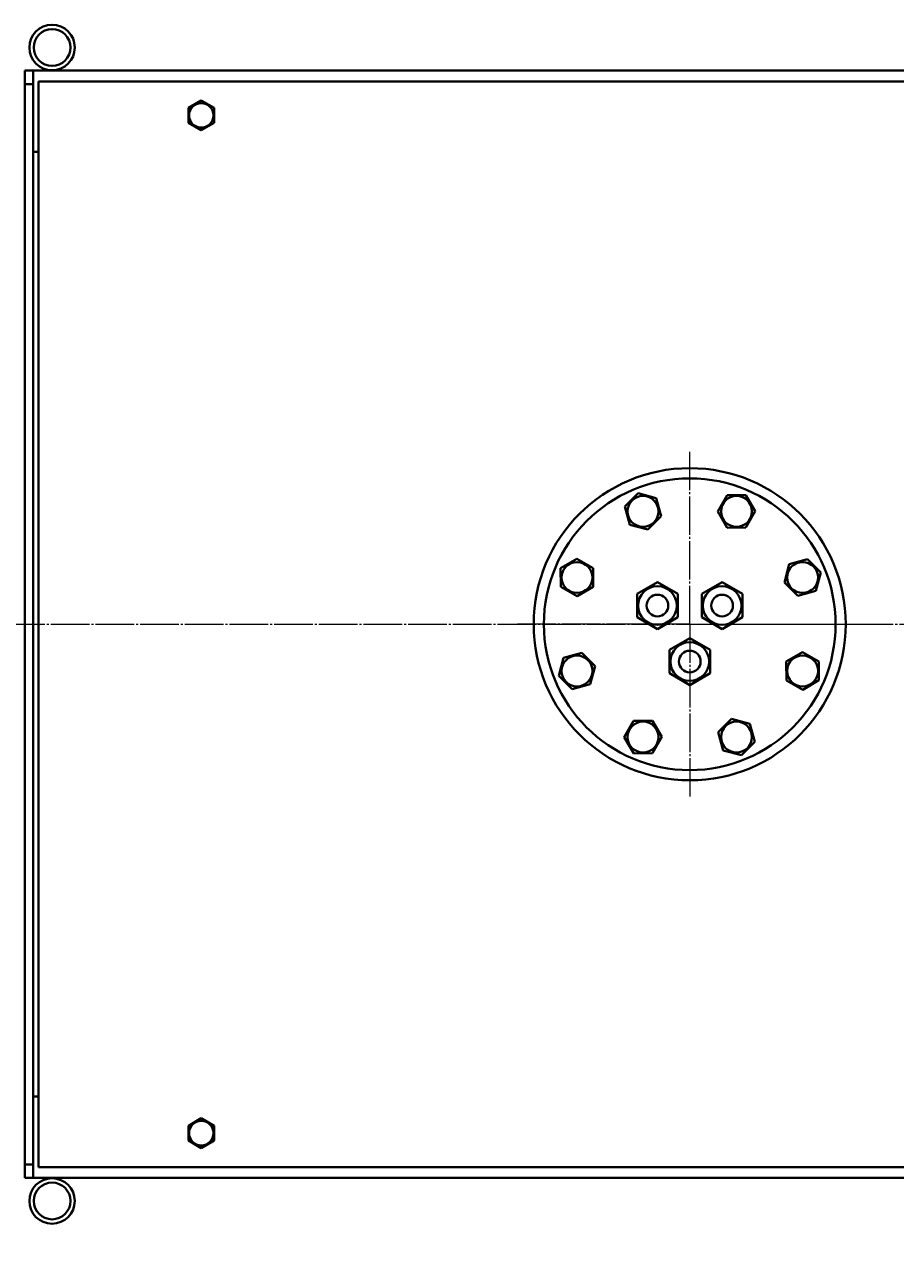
# Model space of a CAD drawing. Header units: millimetres. Extents: x -4428 to 3866, y -3426 to 3855.
# Tile 17 of 191: x -3445 to -2804, y -2063 to -1151. Entities that reach past the tile are written whole.
import ezdxf

# ---------------------------------------------------------------- set-up
doc = ezdxf.new("R2010")
doc.units = ezdxf.units.MM
for name, pattern in [('K5LT_AXLED', [32.912189, 28.412189, -1.5, 1.5, -1.5]), ('K5LT_BASIC', [0]), ('K5LT_THIN', [0])]:
    doc.linetypes.add(name, pattern=pattern)
doc.layers.add('Системный слой', color=7, linetype='Continuous')
doc.styles.add('KDIMTEXTSTYLE', font='GOST_AU.SHX', dxfattribs={"width": 0.96, "oblique": 15, "height": 5})
doc.dimstyles.new('KDIMSTYLE (1.00)', dxfattribs={"dimtxt": 5, "dimasz": 1, "dimexe": 2, "dimexo": 0, "dimgap": 1, "dimtad": 1, "dimtxsty": 'KDIMTEXTSTYLE', "dimsah": 1, "dimcen": 0, "dimdle": 1, "dimadec": 0, "dimazin": 0, "dimtfac": 0.667, "dimtmove": 0, "dimatfit": 3, "dimfxl": 1, "dimtvp": 1, "dimtolj": 1, "dimtzin": 0, "dimarcsym": 0})

# ---------------------------------------------------------------- blocks, each defined once
blk = doc.blocks.new('KDIMARROW_01')
at = {"layer": 'Системный слой'}
blk.add_hatch(color=0, dxfattribs=at).paths.add_polyline_path([(0, 0), (-5, 0.66), (-4.5, 0), (-5, -0.66)])
at = {"layer": 'Системный слой', "color": 0, "linetype": 'K5LT_THIN', "lineweight": 20}
for p, q in [((-4.5, 0), (-5, 0.66)), ((-5, 0.66), (0, 0)), ((0, 0), (-5, -0.66)), ((-5, -0.66), (-4.5, 0)), ((0, 0), (-1, 0))]:
    blk.add_line(p, q, dxfattribs=at)
blk = doc.blocks.new('U25')
at = {"layer": 'Системный слой', "color": 30, "linetype": 'K5LT_AXLED', "lineweight": 20, "true_color": 0xff8000}
for q in [(-2955.34, -1465.59), (-3082.34, -1592.59), (-2955.34, -1719.59), (-2828.34, -1592.59)]:
    blk.add_line((-2955.34, -1592.59), q, dxfattribs=at)
blk = doc.blocks.new('U22')
at = {"layer": 'Системный слой', "color": 150, "linetype": 'K5LT_BASIC', "lineweight": 40, "true_color": 0x0080ff}
for p, q in [((-3445.34, -1194.59), (-3445.34, -1184.59)), ((-3445.34, -1184.59), (-3439.34, -1184.59)), ((-2169.34, -1184.59), (-3439.34, -1184.59)), ((-3439.34, -1192.09), (-3439.34, -1184.59)), ((-3445.34, -1194.59), (-3439.34, -1194.59)), ((-3445.34, -1194.59), (-3445.34, -1990.59)), ((-3439.34, -1237.09), (-3439.34, -1192.09)), ((-3439.34, -1194.59), (-3439.34, -1990.59)), ((-895.34, -1192.59), (-3435.34, -1192.59)), ((-3435.34, -1192.59), (-3435.34, -1992.59)), ((-3324.84, -1212.11), (-3315.34, -1206.62)), ((-3324.84, -1223.08), (-3324.84, -1212.11)), ((-3315.34, -1206.62), (-3305.84, -1212.11)), ((-3305.84, -1212.11), (-3305.84, -1223.08)), ((-3315.34, -1228.56), (-3324.84, -1223.08)), ((-3305.84, -1223.08), (-3315.34, -1228.56)), ((-3439.34, -1244.59), (-3439.34, -1940.59)), ((-3435.34, -1244.59), (-3439.34, -1244.59)), ((-3003.18, -1505.92), (-2993.43, -1496.07)), ((-2993.43, -1496.07), (-2980.03, -1499.6)), ((-2980.03, -1499.6), (-2976.38, -1512.97)), ((-2934.75, -1509.51), (-2927.88, -1497.47)), ((-2927.88, -1497.47), (-2914.02, -1497.41)), ((-2914.02, -1497.41), (-2907.04, -1509.38)), ((-2999.53, -1519.29), (-3003.18, -1505.92)), ((-2976.38, -1512.97), (-2986.13, -1522.81)), ((-2927.77, -1521.47), (-2934.75, -1509.51)), ((-2907.04, -1509.38), (-2913.91, -1521.41)), ((-2986.13, -1522.81), (-2999.53, -1519.29)), ((-2913.91, -1521.41), (-2927.77, -1521.47)), ((-3050.52, -1551.28), (-3038.55, -1544.29)), ((-3050.45, -1565.13), (-3050.52, -1551.28)), ((-3038.55, -1544.29), (-3026.52, -1551.17)), ((-3026.52, -1551.17), (-3026.45, -1565.02)), ((-2885.56, -1561.8), (-2882.03, -1548.4)), ((-2882.03, -1548.4), (-2868.66, -1544.75)), ((-2868.66, -1544.75), (-2858.82, -1554.5)), ((-2858.82, -1554.5), (-2862.34, -1567.9)), ((-3038.42, -1572.01), (-3050.45, -1565.13)), ((-3026.45, -1565.02), (-3038.42, -1572.01)), ((-2994.15, -1570.18), (-2979.15, -1561.52)), ((-2979.15, -1561.52), (-2964.15, -1570.18)), ((-2946.52, -1570.18), (-2931.52, -1561.52)), ((-2931.52, -1561.52), (-2916.52, -1570.18)), ((-2875.71, -1571.55), (-2885.56, -1561.8)), ((-2862.34, -1567.9), (-2875.71, -1571.55)), ((-2994.15, -1587.5), (-2994.15, -1570.18)), ((-2964.15, -1570.18), (-2964.15, -1587.5)), ((-2946.52, -1587.5), (-2946.52, -1570.18)), ((-2916.52, -1570.18), (-2916.52, -1587.5)), ((-2979.15, -1596.16), (-2994.15, -1587.5)), ((-2964.15, -1587.5), (-2979.15, -1596.16)), ((-2931.52, -1596.16), (-2946.52, -1587.5)), ((-2916.52, -1587.5), (-2931.52, -1596.16)), ((-2970.34, -1611.43), (-2955.34, -1602.77)), ((-2955.34, -1602.77), (-2940.34, -1611.43)), ((-3048.33, -1617.28), (-3034.96, -1613.63)), ((-3034.96, -1613.63), (-3025.12, -1623.39)), ((-2970.34, -1628.75), (-2970.34, -1611.43)), ((-2940.34, -1611.43), (-2940.34, -1628.75)), ((-2884.22, -1620.16), (-2872.25, -1613.18)), ((-2872.25, -1613.18), (-2860.22, -1620.05)), ((-3051.85, -1630.68), (-3048.33, -1617.28)), ((-3025.12, -1623.39), (-3028.64, -1636.79)), ((-2884.16, -1634.02), (-2884.22, -1620.16)), ((-2860.22, -1620.05), (-2860.16, -1633.91)), ((-3042.01, -1640.43), (-3051.85, -1630.68)), ((-2955.34, -1637.41), (-2970.34, -1628.75)), ((-2940.34, -1628.75), (-2955.34, -1637.41)), ((-3028.64, -1636.79), (-3042.01, -1640.43)), ((-2872.12, -1640.89), (-2884.16, -1634.02)), ((-2860.16, -1633.91), (-2872.12, -1640.89)), ((-3003.63, -1675.8), (-2996.76, -1663.77)), ((-2996.76, -1663.77), (-2982.9, -1663.71)), ((-2982.9, -1663.71), (-2975.92, -1675.68)), ((-2934.3, -1672.22), (-2924.54, -1662.37)), ((-2924.54, -1662.37), (-2911.14, -1665.9)), ((-2911.14, -1665.9), (-2907.49, -1679.27)), ((-2996.65, -1687.77), (-3003.63, -1675.8)), ((-2975.92, -1675.68), (-2982.79, -1687.71)), ((-2930.65, -1685.58), (-2934.3, -1672.22)), ((-2982.79, -1687.71), (-2996.65, -1687.77)), ((-2917.25, -1689.11), (-2930.65, -1685.58)), ((-2907.49, -1679.27), (-2917.25, -1689.11)), ((-3435.34, -1940.59), (-3439.34, -1940.59)), ((-3439.34, -1993.09), (-3439.34, -1948.09)), ((-3324.84, -1962.11), (-3315.34, -1956.62)), ((-3324.84, -1973.08), (-3324.84, -1962.11)), ((-3315.34, -1956.62), (-3305.84, -1962.11)), ((-3305.84, -1962.11), (-3305.84, -1973.08)), ((-3315.34, -1978.56), (-3324.84, -1973.08)), ((-3305.84, -1973.08), (-3315.34, -1978.56)), ((-3445.34, -1990.59), (-3439.34, -1990.59)), ((-3445.34, -2000.59), (-3445.34, -1990.59)), ((-3439.34, -2000.59), (-3439.34, -1993.09)), ((-3435.34, -1992.59), (-1456.34, -1992.59)), ((-3445.34, -2000.59), (-3439.34, -2000.59)), ((-2169.34, -2000.59), (-3439.34, -2000.59))]:
    blk.add_line(p, q, dxfattribs=at)
at = {"layer": 'Системный слой', "color": 30, "linetype": 'K5LT_AXLED', "lineweight": 20, "true_color": 0xff8000}
blk.add_line((-4117.34, -1592.59), (-198.34, -1592.59), dxfattribs=at)
at = {"layer": 'Системный слой', "color": 150, "linetype": 'K5LT_BASIC', "lineweight": 40, "true_color": 0x0080ff}
for centre, radius in [((-3425.34, -1167.59), 16.75), ((-3425.34, -1167.59), 13.55), ((-3315.34, -1217.59), 9.03), ((-2955.34, -1592.59), 115), ((-2955.34, -1592.59), 107.5), ((-2989.78, -1509.44), 11.4), ((-2920.89, -1509.44), 11.4), ((-3038.49, -1558.15), 11.4), ((-2872.19, -1558.15), 11.4), ((-2979.15, -1578.84), 14.25), ((-2931.52, -1578.84), 14.25), ((-2979.15, -1578.84), 8), ((-2931.52, -1578.84), 8), ((-2955.34, -1620.09), 14.25), ((-2955.34, -1620.09), 8), ((-3038.49, -1627.03), 11.4), ((-2872.19, -1627.03), 11.4), ((-2989.78, -1675.74), 11.4), ((-2920.89, -1675.74), 11.4), ((-3315.34, -1967.59), 9.03), ((-3425.34, -2017.59), 16.75), ((-3425.34, -2017.59), 13.55)]:
    blk.add_circle(centre, radius, dxfattribs=at)
at = {"layer": 'Системный слой'}
blk.add_blockref('U25', (0, 0), dxfattribs=at)

msp = doc.modelspace()

# ---------------------------------------------------------------- block references
at = {"layer": 'Системный слой'}
msp.add_blockref('U22', (0, 0), dxfattribs=at)

# ---------------------------------------------------------------- dimensions: what is measured, and where the dimension line sits
at = {"layer": 'Системный слой', "color": 7}
msp.add_linear_dim(base=(-4135.336, -3162.711), p1=(47.664, -1618.592), p2=(-4135.336, -1408.744), location=(-2079.336, -3162.711), dimstyle='KDIMSTYLE (1.00)', override={"dimexo": 0, "dimpost": '\\H75.0;\\W0.965;\\Q15;<>', "dimblk1": 'KDIMARROW_01', "dimblk2": 'KDIMARROW_01', "dimse1": 0, "dimse2": 0, "dimclrt": 7, "dimtolj": 1}, dxfattribs=at).render()

doc.saveas('drawing.dxf')
